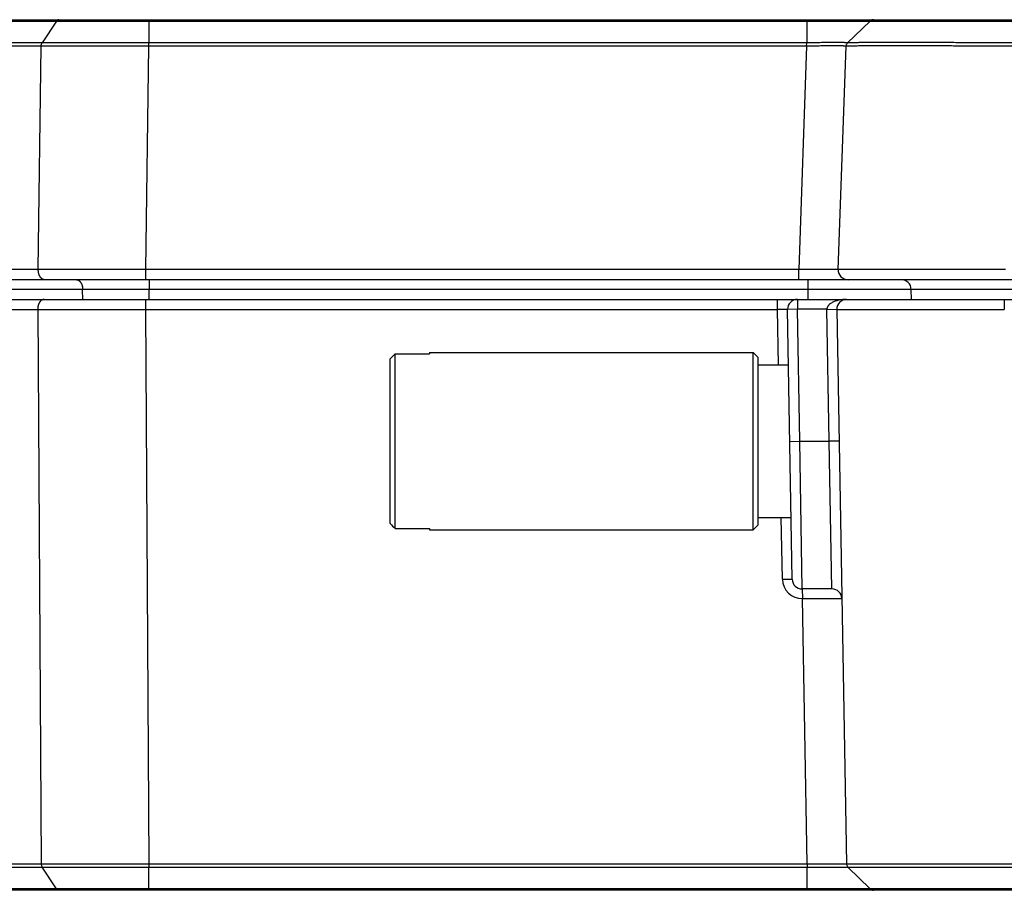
# Model space of a CAD drawing. Header units: inches. Extents: x 0 to 22, y 0 to 17.
# Tile 6 of 30: x 8.69 to 9.689, y 6.745 to 7.629. Entities that reach past the tile are written whole.
import ezdxf

# ---------------------------------------------------------------- set-up
doc = ezdxf.new("R2010")
doc.units = ezdxf.units.IN
doc.header["$LTSCALE"] = 1.21
doc.header["$MEASUREMENT"] = 0
doc.layers.get('0').update_dxf_attribs({"linetype": 'CONTINUOUS'})

msp = doc.modelspace()

# ---------------------------------------------------------------- linework, layer by layer
at = {"color": 7, "linetype": 'CONTINUOUS'}
for p, q in [((7.74276, 7.62893), (10.53772, 7.62893)), ((7.79125, 7.62753), (8.72775, 7.62753)), ((8.72775, 7.62753), (8.71298, 7.60535)), ((8.72774, 7.62753), (8.82126, 7.62753)), ((8.82126, 7.62893), (8.82126, 7.60535)), ((8.82126, 7.62753), (9.48889, 7.62753)), ((9.48889, 7.62893), (9.48889, 7.62753)), ((9.48889, 7.62753), (9.48889, 7.60535)), ((9.48889, 7.62753), (9.55328, 7.62753)), ((9.55328, 7.62753), (9.53032, 7.60535)), ((9.55327, 7.62753), (9.53032, 7.60537)), ((9.55327, 7.62753), (9.69876, 7.62753)), ((9.55498, 7.62861), (9.55443, 7.62836)), ((9.55555, 7.62879), (9.55498, 7.62861)), ((9.55614, 7.6289), (9.55555, 7.62879)), ((9.55674, 7.62893), (9.55614, 7.6289)), ((8.71298, 7.60535), (7.77649, 7.60535)), ((8.82126, 7.60536), (8.71298, 7.60536)), ((8.82123, 7.60193), (8.82126, 7.60535)), ((9.48889, 7.60535), (8.82126, 7.60535)), ((9.48882, 7.60193), (9.48889, 7.60535)), ((9.53032, 7.60536), (9.53019, 7.60541)), ((9.53032, 7.60537), (9.5302, 7.60526)), ((8.71202, 7.60193), (7.77549, 7.60193)), ((8.70914, 7.37528), (8.71202, 7.60193)), ((8.82124, 7.60194), (8.71202, 7.60193)), ((8.81835, 7.37528), (8.82124, 7.60193)), ((9.48881, 7.60193), (8.82124, 7.60193)), ((9.48881, 7.60193), (9.48091, 7.37528)), ((9.52088, 7.37528), (9.52879, 7.60193)), ((9.52879, 7.60192), (9.52867, 7.602)), ((9.52879, 7.60193), (9.5288, 7.60206)), ((9.52906, 7.602), (9.52879, 7.60194)), ((9.52881, 7.60215), (9.5288, 7.60207)), ((8.70914, 7.37528), (7.76757, 7.37528)), ((8.81835, 7.37528), (8.70914, 7.37528)), ((8.81835, 7.36493), (8.81835, 7.37528)), ((9.48091, 7.37528), (8.81835, 7.37528)), ((9.4809, 7.36493), (9.4809, 7.37528)), ((10.5636, 7.36493), (7.71687, 7.36493)), ((8.82167, 7.36493), (8.82167, 7.35511)), ((9.48992, 7.36493), (9.48992, 7.35511)), ((8.75418, 7.35511), (7.81841, 7.35511)), ((8.75425, 7.34493), (8.75418, 7.35511)), ((8.82167, 7.35511), (8.75418, 7.35511)), ((8.82173, 7.34493), (8.82167, 7.35511)), ((9.48992, 7.35511), (8.82167, 7.35511)), ((9.48992, 7.35511), (9.4901, 7.34493)), ((9.59491, 7.35511), (9.48992, 7.35511)), ((9.59509, 7.34493), (9.59491, 7.35511)), ((9.69989, 7.35511), (9.59491, 7.35511)), ((8.67197, 7.34493), (10.56503, 7.34493)), ((8.81785, 7.34493), (8.81785, 7.33476)), ((9.45944, 7.33476), (9.45944, 7.34493)), ((9.47944, 7.34493), (9.47944, 7.33493)), ((9.68942, 7.34493), (9.68942, 7.33476)), ((8.66555, 7.33476), (8.7086, 7.33476)), ((8.7086, 7.33476), (8.71217, 6.77197)), ((8.7086, 7.33476), (8.81785, 7.33476)), ((8.81785, 7.33476), (8.82144, 6.77197)), ((8.81785, 7.33476), (9.45944, 7.33476)), ((9.46043, 7.27843), (9.45944, 7.33476)), ((9.46944, 7.33476), (9.45944, 7.33476)), ((9.47944, 7.33493), (9.46944, 7.33476)), ((9.47422, 7.06076), (9.46944, 7.33476)), ((9.50944, 7.33493), (9.47944, 7.33493)), ((9.48178, 7.20093), (9.47944, 7.33493)), ((9.51178, 7.20095), (9.50944, 7.33493)), ((9.50944, 7.33493), (9.51944, 7.33474)), ((9.51944, 7.33476), (9.52926, 6.77197)), ((9.51944, 7.33476), (9.68943, 7.33476)), ((9.06624, 7.11736), (9.06624, 7.28451)), ((9.07124, 7.28959), (9.10624, 7.28959)), ((9.07124, 7.20093), (9.07124, 7.28959)), ((9.10624, 7.29093), (9.10624, 7.28959)), ((9.10624, 7.29093), (9.43473, 7.29093)), ((9.43974, 7.28593), (9.43473, 7.29093)), ((9.43474, 7.20093), (9.43473, 7.29093)), ((9.43974, 7.11593), (9.43974, 7.28593)), ((9.43974, 7.27843), (9.47042, 7.27843)), ((9.07124, 7.11228), (9.07124, 7.20093)), ((9.43473, 7.11093), (9.43474, 7.20093)), ((9.47178, 7.20076), (9.48178, 7.20093)), ((9.48178, 7.20093), (9.51178, 7.20095)), ((9.48422, 7.05093), (9.48178, 7.20093)), ((9.52177, 7.20111), (9.51178, 7.20093)), ((9.51457, 7.05093), (9.51178, 7.20095)), ((9.43974, 7.11593), (9.43473, 7.11093)), ((9.43974, 7.12343), (9.47313, 7.12343)), ((9.46423, 7.06076), (9.46313, 7.12343)), ((9.07124, 7.11228), (9.10624, 7.11228)), ((9.10624, 7.11228), (9.10624, 7.11093)), ((9.10624, 7.11093), (9.43473, 7.11093)), ((9.46423, 7.06076), (9.47422, 7.06076)), ((9.51457, 7.05093), (9.48422, 7.05093)), ((9.48422, 7.05093), (9.48457, 7.04111)), ((9.48926, 6.77197), (9.48457, 7.04111)), ((9.48457, 7.04111), (9.52457, 7.04111)), ((8.20661, 6.76849), (8.71312, 6.76849)), ((8.21067, 6.77197), (8.71217, 6.77197)), ((8.71217, 6.77196), (8.82144, 6.77197)), ((8.7276, 6.74637), (8.71312, 6.76849)), ((8.71312, 6.76849), (8.82144, 6.76849)), ((8.82143, 6.77197), (8.82144, 6.76849)), ((8.82144, 6.77197), (9.48926, 6.77197)), ((8.82144, 6.74637), (8.82144, 6.76849)), ((8.82144, 6.76849), (9.48931, 6.76849)), ((9.48931, 6.74493), (9.48931, 6.76849)), ((9.52914, 6.77194), (9.52926, 6.77197)), ((9.52926, 6.77197), (9.52928, 6.77167)), ((9.52926, 6.77195), (9.52953, 6.77193)), ((9.52927, 6.77175), (9.52928, 6.77168)), ((9.55328, 6.74636), (9.53076, 6.76849)), ((9.53076, 6.76847), (9.55326, 6.74636)), ((10.53769, 6.74493), (8.16524, 6.74493)), ((8.7276, 6.74637), (8.16879, 6.74636)), ((8.82144, 6.74636), (8.72759, 6.74636)), ((9.48931, 6.74636), (8.82144, 6.74637)), ((8.82144, 6.74493), (8.82144, 6.74637)), ((9.55327, 6.74636), (9.48931, 6.74636)), ((9.69927, 6.74636), (9.55326, 6.74636))]:
    msp.add_line(p, q, dxfattribs=at)
for points in [[(9.55443, 7.62836), (9.55392, 7.62806), (9.55344, 7.62769), (9.55327, 7.62753)], [(9.5302, 7.60526), (9.52984, 7.60484), (9.52952, 7.60437), (9.52925, 7.60386), (9.52904, 7.60332), (9.52889, 7.60274), (9.52881, 7.60215)], [(9.52928, 6.77166), (9.52937, 6.77101), (9.52955, 6.77037), (9.52982, 6.76976), (9.53016, 6.76919), (9.53057, 6.76868), (9.53076, 6.76847)], [(9.55326, 6.74636), (9.55344, 6.7462), (9.55391, 6.74582), (9.55443, 6.74551), (9.55498, 6.74526), (9.55556, 6.74508), (9.55616, 6.74497), (9.55677, 6.74493)]]:
    msp.add_lwpolyline(points, dxfattribs=at)
for centre, radius, start, end in [((8.72998, 7.62686), 0.00207, 90.01769, 101.43517), ((9.55676, 7.62393), 0.005, 134, 134.10899), ((9.53379, 7.60175), 0.005, 176.49188, 178), ((9.53087, 7.37493), 0.01, 177.99987, 270.00362), ((9.58491, 7.35493), 0.01, 0.99981, 89.98909), ((9.47944, 7.33493), 0.01, 90, 181.00003), ((9.52944, 7.33493), 0.01, 90, 180.99982), ((10.98527, 5.40084), 2.68903, 135.38098, 135.53286), ((10.98527, 9.00103), 2.68904, 224.46714, 224.61902), ((9.48422, 7.06111), 0.02, 181.00299, 271.00083), ((9.48422, 7.06093), 0.01, 181.00676, 270.0078), ((9.51457, 7.04093), 0.01, 0.99184, 89.99986), ((9.85083, 6.77394), 0.36156, 180.31197, 180.86324), ((9.53426, 6.77206), 0.005, 181, 184.45301), ((9.53426, 6.77206), 0.005, 225.5, 225.65924)]:
    msp.add_arc(centre, radius, start, end, dxfattribs=at)
for points, knots in [([(8.72957, 7.62889), (8.72948, 7.62887), (8.72931, 7.62883), (8.72897, 7.62869), (8.72856, 7.62844), (8.72812, 7.62803), (8.72786, 7.6277), (8.72774, 7.62753)], [0, 0, 0, 0, 0.112312, 0.22715, 0.466834, 0.723787, 1, 1, 1, 1]), ([(8.71202, 7.60193), (8.71203, 7.60225), (8.71208, 7.60287), (8.71227, 7.60378), (8.71256, 7.60461), (8.71283, 7.60512), (8.71298, 7.60535)], [0, 0, 0, 0, 0.265019, 0.523199, 0.769507, 1, 1, 1, 1]), ([(9.53019, 7.60541), (9.53016, 7.60542), (9.53009, 7.60543), (9.52998, 7.60545), (9.52985, 7.60547), (9.52963, 7.60549), (9.52931, 7.60552), (9.52884, 7.60554), (9.5283, 7.60557), (9.52766, 7.60559), (9.52694, 7.60562), (9.52614, 7.60564), (9.52526, 7.60565), (9.52393, 7.60567), (9.52207, 7.60569), (9.51964, 7.6057), (9.51693, 7.6057), (9.51399, 7.60569), (9.51082, 7.60567), (9.50746, 7.60564), (9.50395, 7.6056), (9.5003, 7.60555), (9.49655, 7.60549), (9.49274, 7.60543), (9.49017, 7.60538), (9.48889, 7.60535)], [0, 0, 0, 0, 0.002148, 0.004816, 0.008012, 0.01174, 0.020794, 0.031977, 0.045273, 0.060656, 0.07808, 0.097497, 0.118865, 0.142144, 0.194267, 0.253417, 0.319051, 0.390632, 0.467527, 0.549015, 0.634409, 0.722998, 0.813994, 0.906595, 1, 1, 1, 1]), ([(9.69876, 7.60537), (9.69602, 7.60539), (9.69053, 7.60541), (9.68233, 7.60544), (9.67416, 7.60547), (9.66605, 7.60549), (9.65802, 7.60552), (9.65009, 7.60555), (9.64227, 7.60558), (9.63459, 7.60561), (9.62706, 7.60563), (9.61971, 7.60565), (9.61254, 7.60566), (9.60558, 7.60568), (9.59884, 7.60569), (9.59234, 7.60569), (9.58609, 7.6057), (9.58011, 7.6057), (9.57442, 7.6057), (9.56902, 7.60569), (9.56394, 7.60569), (9.55918, 7.60568), (9.55475, 7.60567), (9.55066, 7.60565), (9.54693, 7.60563), (9.54405, 7.60561), (9.54192, 7.6056), (9.54047, 7.60558), (9.53911, 7.60557), (9.53785, 7.60555), (9.53668, 7.60554), (9.53561, 7.60553), (9.53464, 7.60551), (9.53377, 7.6055), (9.53299, 7.60549), (9.53232, 7.60548), (9.53182, 7.60547), (9.53147, 7.60546), (9.53124, 7.60545), (9.53104, 7.60544), (9.53086, 7.60544), (9.53071, 7.60543), (9.53058, 7.60542), (9.53049, 7.60541), (9.53044, 7.6054), (9.5304, 7.6054), (9.53037, 7.60539), (9.53035, 7.60539), (9.53033, 7.60538), (9.53032, 7.60538), (9.53032, 7.60537)], [0, 0, 0, 0, 0.048873, 0.097631, 0.146155, 0.194332, 0.242044, 0.289176, 0.335617, 0.381257, 0.425983, 0.46969, 0.512275, 0.553641, 0.593685, 0.632308, 0.669415, 0.704922, 0.738747, 0.770806, 0.801017, 0.829309, 0.855622, 0.879897, 0.902072, 0.922085, 0.931266, 0.939891, 0.947954, 0.955452, 0.96238, 0.968733, 0.974506, 0.979694, 0.984296, 0.988308, 0.991731, 0.993221, 0.994563, 0.995758, 0.996805, 0.997704, 0.998455, 0.99906, 0.999306, 0.999517, 0.99969, 0.999828, 0.99993, 1, 1, 1, 1]), ([(9.52867, 7.602), (9.52865, 7.602), (9.52858, 7.60202), (9.52848, 7.60204), (9.52835, 7.60206), (9.52814, 7.60208), (9.52782, 7.60211), (9.52738, 7.60215), (9.52685, 7.60218), (9.52624, 7.6022), (9.52555, 7.60223), (9.52477, 7.60225), (9.52392, 7.60227), (9.52264, 7.60229), (9.52085, 7.60231), (9.5185, 7.60232), (9.51589, 7.60232), (9.51304, 7.60231), (9.50999, 7.60229), (9.50675, 7.60226), (9.50335, 7.60221), (9.49983, 7.60215), (9.49497, 7.60206), (9.49129, 7.60199), (9.48881, 7.60193)], [0, 0, 0, 0, 0.002145, 0.004819, 0.008025, 0.011761, 0.020827, 0.032009, 0.045289, 0.060641, 0.078033, 0.097431, 0.118793, 0.142073, 0.194186, 0.253319, 0.318958, 0.390529, 0.467407, 0.54892, 0.634354, 0.722963, 0.81397, 1, 1, 1, 1]), ([(9.69871, 7.60195), (9.69603, 7.60196), (9.69067, 7.60199), (9.68266, 7.60203), (9.67468, 7.60206), (9.66675, 7.60209), (9.6589, 7.60212), (9.64862, 7.60216), (9.6385, 7.6022), (9.62855, 7.60224), (9.61902, 7.60227), (9.60758, 7.60229), (9.59448, 7.60231), (9.58233, 7.60232), (9.57283, 7.60232), (9.56578, 7.60232), (9.56093, 7.60231), (9.55639, 7.6023), (9.55217, 7.60228), (9.54828, 7.60226), (9.54472, 7.60224), (9.54151, 7.60222), (9.53865, 7.60219), (9.53615, 7.60216), (9.53429, 7.60213), (9.53299, 7.60211), (9.53215, 7.6021), (9.53141, 7.60208), (9.53076, 7.60207), (9.5302, 7.60206), (9.52974, 7.60204), (9.52941, 7.60203), (9.5292, 7.60201), (9.5291, 7.60201), (9.52906, 7.602)], [0, 0, 0, 0, 0.047388, 0.094672, 0.141742, 0.188496, 0.234828, 0.280633, 0.370259, 0.413877, 0.456569, 0.538792, 0.61619, 0.688069, 0.753785, 0.784145, 0.812748, 0.839531, 0.864433, 0.887398, 0.908376, 0.927319, 0.944186, 0.958938, 0.971542, 0.977029, 0.98197, 0.98636, 0.990199, 0.993483, 0.996212, 0.998384, 0.999262, 1, 1, 1, 1]), ([(8.71557, 7.36493), (8.71535, 7.36493), (8.71492, 7.36497), (8.71427, 7.36512), (8.71365, 7.36537), (8.71304, 7.36572), (8.71246, 7.36616), (8.71191, 7.36669), (8.7114, 7.3673), (8.71093, 7.36799), (8.7105, 7.36874), (8.71013, 7.36956), (8.70981, 7.37043), (8.70955, 7.37135), (8.70935, 7.3723), (8.70917, 7.37361), (8.70913, 7.37461), (8.70914, 7.37528)], [0, 0, 0, 0, 0.048213, 0.097104, 0.147294, 0.199311, 0.253559, 0.310311, 0.369712, 0.43179, 0.496466, 0.563574, 0.632871, 0.704055, 0.776772, 0.850629, 1, 1, 1, 1]), ([(9.52088, 7.37528), (9.52088, 7.37528), (9.52088, 7.37528), (9.52087, 7.37529), (9.52087, 7.37529), (9.52086, 7.37529), (9.52085, 7.37529), (9.52082, 7.3753), (9.52076, 7.37531), (9.52068, 7.37531), (9.52057, 7.37532), (9.52044, 7.37533), (9.52028, 7.37534), (9.5201, 7.37534), (9.5199, 7.37535), (9.51968, 7.37535), (9.51943, 7.37536), (9.51905, 7.37537), (9.51852, 7.37538), (9.51781, 7.37539), (9.51702, 7.3754), (9.51614, 7.3754), (9.51517, 7.37541), (9.51412, 7.37542), (9.51299, 7.37542), (9.51179, 7.37542), (9.51051, 7.37542), (9.50866, 7.37542), (9.50619, 7.37542), (9.50305, 7.37542), (9.49969, 7.3754), (9.49616, 7.37539), (9.49247, 7.37537), (9.48868, 7.37534), (9.48481, 7.37531), (9.48221, 7.37529), (9.48091, 7.37528)], [0, 0, 0, 0, 0.000128, 0.000234, 0.000375, 0.000551, 0.000764, 0.001299, 0.002815, 0.004926, 0.007631, 0.010932, 0.014827, 0.019315, 0.024393, 0.030057, 0.036306, 0.043135, 0.058516, 0.076166, 0.096042, 0.118097, 0.142277, 0.168526, 0.19678, 0.226971, 0.259027, 0.292869, 0.365583, 0.444413, 0.528595, 0.617318, 0.709723, 0.80492, 0.901989, 1, 1, 1, 1]), ([(9.69078, 7.37528), (9.68522, 7.37529), (9.67418, 7.37531), (9.65774, 7.37534), (9.64161, 7.37537), (9.62596, 7.37539), (9.61094, 7.3754), (9.59668, 7.37542), (9.58535, 7.37542), (9.57676, 7.37542), (9.57073, 7.37542), (9.56498, 7.37542), (9.55954, 7.37542), (9.55442, 7.37542), (9.54962, 7.37542), (9.54516, 7.37541), (9.54105, 7.3754), (9.53731, 7.3754), (9.53442, 7.37539), (9.53229, 7.37538), (9.53084, 7.37538), (9.52948, 7.37537), (9.52822, 7.37537), (9.52706, 7.37536), (9.526, 7.37535), (9.52504, 7.37535), (9.52418, 7.37534), (9.52352, 7.37534), (9.52304, 7.37533), (9.52273, 7.37533), (9.52243, 7.37532), (9.52217, 7.37532), (9.52192, 7.37532), (9.52171, 7.37531), (9.52151, 7.37531), (9.52135, 7.37531), (9.52123, 7.3753), (9.52114, 7.3753), (9.52109, 7.3753), (9.52104, 7.3753), (9.521, 7.37529), (9.52096, 7.37529), (9.52093, 7.37529), (9.52091, 7.37529), (9.5209, 7.37529), (9.52089, 7.37528), (9.52088, 7.37528), (9.52088, 7.37528), (9.52088, 7.37528), (9.52088, 7.37528)], [0, 0, 0, 0, 0.098019, 0.195095, 0.290293, 0.382698, 0.471418, 0.555598, 0.634427, 0.671594, 0.707143, 0.740988, 0.773046, 0.803241, 0.831501, 0.857756, 0.881944, 0.904007, 0.923892, 0.933003, 0.941551, 0.949533, 0.956942, 0.963775, 0.970028, 0.975697, 0.980778, 0.985268, 0.987291, 0.989166, 0.990891, 0.992468, 0.993895, 0.995173, 0.996301, 0.997279, 0.998107, 0.998465, 0.998785, 0.999067, 0.999312, 0.999519, 0.999689, 0.999822, 0.999917, 0.999951, 0.999976, 0.999992, 1, 1, 1, 1]), ([(8.74776, 7.36493), (8.74797, 7.36493), (8.74839, 7.3649), (8.74901, 7.36476), (8.74962, 7.36452), (8.75021, 7.36419), (8.75077, 7.36378), (8.75131, 7.36328), (8.75182, 7.36271), (8.75228, 7.36206), (8.7527, 7.36135), (8.75308, 7.36057), (8.7534, 7.35975), (8.75368, 7.35887), (8.75389, 7.35797), (8.75411, 7.35671), (8.75418, 7.35575), (8.75419, 7.35511)], [0, 0, 0, 0, 0.048531, 0.097703, 0.148101, 0.200235, 0.254497, 0.311164, 0.370393, 0.432232, 0.49663, 0.563453, 0.632493, 0.703482, 0.776105, 0.850002, 1, 1, 1, 1]), ([(8.71502, 7.34493), (8.71481, 7.34493), (8.71438, 7.3449), (8.71375, 7.34475), (8.71312, 7.3445), (8.71252, 7.34416), (8.71195, 7.34373), (8.7114, 7.34321), (8.71089, 7.34261), (8.71042, 7.34194), (8.71, 7.34119), (8.70963, 7.34039), (8.70931, 7.33953), (8.70904, 7.33863), (8.70884, 7.33769), (8.70864, 7.3364), (8.70859, 7.33542), (8.7086, 7.33476)], [0, 0, 0, 0, 0.048316, 0.097298, 0.147554, 0.199606, 0.253856, 0.310576, 0.369917, 0.431912, 0.496494, 0.563507, 0.63272, 0.70384, 0.776529, 0.850404, 1, 1, 1, 1]), ([(9.52944, 7.34493), (9.5286, 7.34493), (9.52691, 7.34488), (9.5244, 7.34464), (9.5219, 7.34423), (9.52025, 7.34383), (9.51944, 7.34359)], [0, 0, 0, 0, 0.249443, 0.499092, 0.749175, 1, 1, 1, 1]), ([(9.51944, 7.34359), (9.5189, 7.34343), (9.51781, 7.34309), (9.51622, 7.34246), (9.51468, 7.34171), (9.51344, 7.34096), (9.51251, 7.34027), (9.51184, 7.3397), (9.51132, 7.33917), (9.51093, 7.33872), (9.51065, 7.33837), (9.51039, 7.33799), (9.51008, 7.33747), (9.50982, 7.33691), (9.50963, 7.33632), (9.50952, 7.33587), (9.50945, 7.3354), (9.50944, 7.33509), (9.50944, 7.33493)], [0, 0, 0, 0, 0.120572, 0.241665, 0.363472, 0.486298, 0.548261, 0.610682, 0.673661, 0.705405, 0.737339, 0.769471, 0.801818, 0.867133, 0.900131, 0.933308, 0.96662, 1, 1, 1, 1]), ([(8.71217, 6.77197), (8.71218, 6.77165), (8.71222, 6.77101), (8.7124, 6.77009), (8.7127, 6.76924), (8.71297, 6.76873), (8.71312, 6.76849)], [0, 0, 0, 0, 0.264496, 0.522602, 0.769131, 1, 1, 1, 1]), ([(9.48926, 6.77197), (9.48988, 6.77197), (9.49113, 6.77195), (9.49298, 6.77193), (9.49484, 6.77191), (9.49728, 6.77189), (9.50028, 6.77186), (9.5038, 6.77183), (9.5072, 6.77181), (9.51044, 6.77179), (9.51349, 6.77178), (9.51634, 6.77178), (9.51895, 6.77178), (9.5213, 6.77178), (9.52337, 6.77179), (9.52492, 6.77181), (9.526, 6.77182), (9.5267, 6.77184), (9.52731, 6.77185), (9.52784, 6.77187), (9.52829, 6.77188), (9.52865, 6.7719), (9.5289, 6.77191), (9.52905, 6.77193), (9.52911, 6.77193), (9.52914, 6.77194)], [0, 0, 0, 0, 0.046751, 0.093408, 0.139859, 0.186006, 0.276993, 0.365575, 0.450982, 0.532471, 0.60933, 0.680892, 0.746533, 0.805684, 0.857828, 0.902513, 0.921935, 0.939352, 0.954728, 0.968029, 0.979228, 0.9883, 0.995228, 0.997884, 1, 1, 1, 1]), ([(9.48931, 6.76849), (9.48998, 6.76849), (9.49133, 6.76847), (9.49335, 6.76846), (9.49535, 6.76844), (9.498, 6.76842), (9.50062, 6.7684), (9.5032, 6.76838), (9.50569, 6.76836), (9.50813, 6.76835), (9.51051, 6.76834), (9.51222, 6.76833), (9.51388, 6.76833), (9.51597, 6.76833), (9.51797, 6.76832), (9.51989, 6.76832), (9.52121, 6.76833), (9.52246, 6.76833), (9.52364, 6.76833), (9.52473, 6.76834), (9.52573, 6.76834), (9.52665, 6.76835), (9.52748, 6.76836), (9.52822, 6.76838), (9.52878, 6.76839), (9.52918, 6.7684), (9.52945, 6.76841), (9.52969, 6.76841), (9.5299, 6.76842), (9.53009, 6.76843), (9.53026, 6.76844), (9.5304, 6.76844), (9.53052, 6.76845), (9.5306, 6.76846), (9.53066, 6.76847), (9.53069, 6.76847), (9.53072, 6.76847), (9.53074, 6.76848), (9.53075, 6.76848), (9.53076, 6.76849), (9.53076, 6.76849)], [0, 0, 0, 0, 0.048824, 0.097539, 0.14602, 0.194156, 0.288924, 0.335325, 0.380923, 0.469296, 0.511859, 0.553199, 0.593216, 0.631814, 0.704409, 0.738228, 0.770276, 0.800474, 0.828761, 0.855083, 0.879384, 0.901599, 0.921663, 0.939514, 0.95511, 0.962053, 0.968421, 0.974211, 0.97942, 0.984046, 0.988085, 0.991537, 0.9944, 0.996674, 0.997591, 0.998361, 0.998985, 0.999463, 0.999799, 1, 1, 1, 1]), ([(9.52953, 6.77193), (9.52962, 6.77192), (9.52984, 6.77192), (9.53021, 6.77191), (9.53067, 6.77191), (9.53122, 6.7719), (9.53188, 6.7719), (9.53293, 6.77189), (9.53448, 6.77188), (9.53662, 6.77186), (9.53912, 6.77185), (9.54198, 6.77183), (9.54519, 6.77182), (9.54875, 6.77181), (9.55416, 6.77179), (9.56, 6.77179), (9.56626, 6.77178), (9.57332, 6.77178), (9.58282, 6.77178), (9.59498, 6.77178), (9.60808, 6.77179), (9.61953, 6.7718), (9.62906, 6.77182), (9.63901, 6.77184), (9.64914, 6.77186), (9.65943, 6.77188), (9.66728, 6.77189), (9.67521, 6.7719), (9.6832, 6.77191), (9.69122, 6.77193), (9.69657, 6.77195), (9.69925, 6.77196)], [0, 0, 0, 0, 0.00161, 0.003779, 0.006505, 0.009788, 0.013625, 0.018014, 0.028441, 0.041044, 0.055796, 0.072663, 0.091607, 0.112586, 0.135553, 0.18724, 0.215844, 0.246206, 0.311922, 0.383802, 0.4612, 0.543422, 0.586114, 0.629733, 0.71936, 0.765167, 0.811499, 0.858254, 0.905326, 0.95261, 1, 1, 1, 1]), ([(9.53076, 6.76847), (9.53076, 6.76847), (9.53076, 6.76847), (9.53077, 6.76847), (9.53078, 6.76847), (9.5308, 6.76846), (9.53083, 6.76846), (9.53086, 6.76846), (9.5309, 6.76846), (9.53094, 6.76845), (9.53101, 6.76845), (9.53112, 6.76845), (9.53126, 6.76844), (9.53144, 6.76844), (9.53163, 6.76844), (9.53185, 6.76844), (9.5321, 6.76843), (9.53237, 6.76843), (9.53278, 6.76843), (9.53335, 6.76843), (9.53412, 6.76842), (9.53499, 6.76842), (9.53595, 6.76841), (9.53701, 6.76841), (9.53817, 6.7684), (9.53943, 6.76839), (9.54078, 6.76838), (9.54223, 6.76837), (9.54434, 6.76836), (9.54722, 6.76835), (9.55095, 6.76835), (9.55503, 6.76834), (9.55945, 6.76833), (9.56421, 6.76833), (9.5693, 6.76833), (9.5747, 6.76832), (9.5804, 6.76832), (9.58638, 6.76832), (9.59488, 6.76833), (9.60372, 6.76833), (9.61286, 6.76834), (9.62004, 6.76835), (9.62742, 6.76836), (9.63496, 6.76837), (9.64266, 6.76838), (9.65049, 6.7684), (9.65844, 6.76841), (9.66649, 6.76842), (9.67462, 6.76843), (9.6828, 6.76844), (9.69103, 6.76845), (9.69652, 6.76847), (9.69927, 6.76848)], [0, 0, 0, 0, 0.000018, 0.000044, 0.000123, 0.000239, 0.000392, 0.000582, 0.000809, 0.001074, 0.001376, 0.002091, 0.002954, 0.003967, 0.005127, 0.006437, 0.007894, 0.009501, 0.011255, 0.015208, 0.019753, 0.024888, 0.03061, 0.036915, 0.043797, 0.051252, 0.059276, 0.067864, 0.077013, 0.096971, 0.119098, 0.143335, 0.16962, 0.197894, 0.228098, 0.260159, 0.293994, 0.32952, 0.366656, 0.445405, 0.486821, 0.529464, 0.573236, 0.618035, 0.663752, 0.710274, 0.757492, 0.805291, 0.85356, 0.902178, 0.951031, 1, 1, 1, 1]), ([(8.72985, 6.74493), (8.72974, 6.74493), (8.72953, 6.74495), (8.72922, 6.74502), (8.72892, 6.74514), (8.72862, 6.7453), (8.72834, 6.74551), (8.72798, 6.74585), (8.72774, 6.74615), (8.7276, 6.74637)], [0, 0, 0, 0, 0.112295, 0.226099, 0.342734, 0.463394, 0.588983, 0.720128, 1, 1, 1, 1])]:
    msp.add_open_spline(points, degree=3, knots=knots, dxfattribs=at)

doc.saveas('drawing.dxf')
